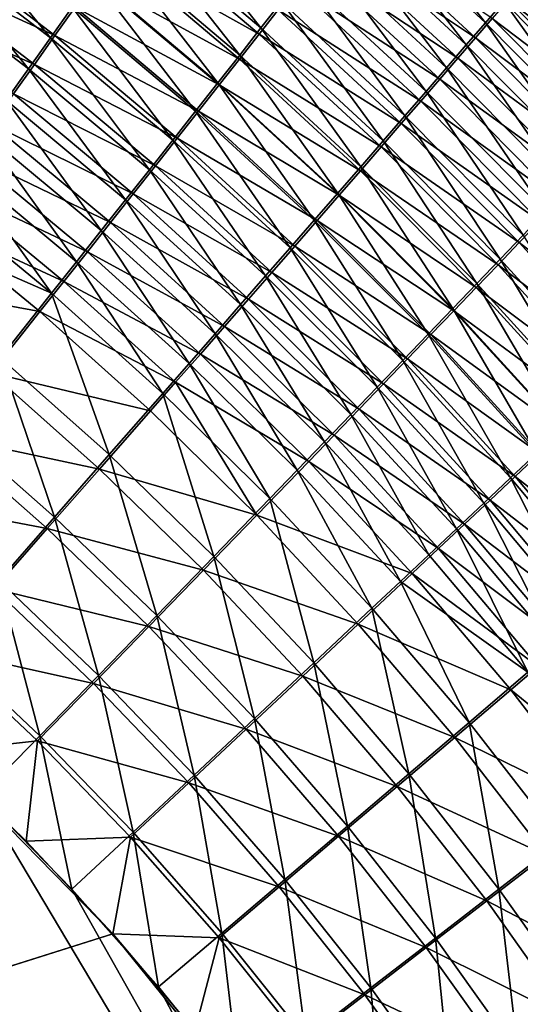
# Model space of a CAD drawing. Header units: metres. Extents: x -900 to 900, y -400 to 400.
# Tile 220 of 253: x 522 to 547, y 178 to 227. Entities that reach past the tile are written whole.
import ezdxf

# ---------------------------------------------------------------- set-up
doc = ezdxf.new("R2010")
doc.units = ezdxf.units.M

msp = doc.modelspace()

# ---------------------------------------------------------------- linework, layer by layer
at = {"layer": 'top'}
for points in [[(540.076355, 234.126633, -470.633209), (545.598999, 227.100433, -472.66748), (539.212585, 233.015793, -472.287781)], [(540.076355, 234.126633, -470.633209), (546.516418, 228.165909, -471.046448), (545.598999, 227.100433, -472.66748)], [(534.381653, 226.837006, -479.769165), (528.030579, 232.213257, -479.510223), (529.000183, 233.585358, -478.091736)], [(529.000183, 233.585358, -478.091736), (535.412109, 228.15094, -478.38382), (534.381653, 226.837006, -479.769165)], [(518.565369, 232.78009, -483.206818), (523.874023, 226.353302, -484.569489), (517.554382, 231.19519, -484.407532)], [(523.874023, 226.353302, -484.569489), (518.565369, 232.78009, -483.206818), (524.952515, 227.870697, -483.400146)], [(539.212585, 233.015793, -472.287781), (544.64502, 225.994431, -474.238678), (538.31311, 231.861298, -473.891815)], [(539.212585, 233.015793, -472.287781), (545.598999, 227.100433, -472.66748), (544.64502, 225.994431, -474.238678)], [(528.030579, 232.213257, -479.510223), (533.321472, 225.487076, -481.095917), (527.031982, 230.802353, -480.868896)], [(533.321472, 225.487076, -481.095917), (528.030579, 232.213257, -479.510223), (534.381653, 226.837006, -479.769165)], [(545.100403, 226.338959, -469.126648), (538.74054, 232.215439, -468.737671), (537.917053, 231.158585, -470.312378)], [(538.74054, 232.215439, -468.737671), (545.100403, 226.338959, -469.126648), (545.939026, 227.312851, -467.538544)], [(527.951233, 231.894501, -475.840302), (527.026794, 230.589142, -477.190216), (534.294128, 226.530396, -476.114136)], [(527.951233, 231.894501, -475.840302), (534.294128, 226.530396, -476.114136), (535.246948, 227.744644, -474.741364)], [(538.31311, 231.861298, -473.891815), (543.655701, 224.849289, -475.758331), (537.379028, 230.664627, -475.443542)], [(538.31311, 231.861298, -473.891815), (544.64502, 225.994431, -474.238678), (543.655701, 224.849289, -475.758331)], [(522.771423, 224.80394, -485.672852), (516.519897, 229.575806, -485.540649), (517.554382, 231.19519, -484.407532)], [(517.763916, 231.310303, -480.712189), (516.799927, 229.802521, -481.854828), (524.092346, 226.457962, -480.89212)], [(517.554382, 231.19519, -484.407532), (523.874023, 226.353302, -484.569489), (522.771423, 224.80394, -485.672852)], [(517.763916, 231.310303, -480.712189), (524.092346, 226.457962, -480.89212), (525.096252, 227.869308, -479.717712)], [(526.005554, 229.354279, -482.166077), (527.031982, 230.802353, -480.868896), (532.232788, 224.102661, -482.362427)], [(527.031982, 230.802353, -480.868896), (533.321472, 225.487076, -481.095917), (532.232788, 224.102661, -482.362427)], [(537.917053, 231.158585, -470.312378), (537.05957, 230.060196, -471.838989), (544.225952, 225.325333, -470.669495)], [(544.225952, 225.325333, -470.669495), (545.100403, 226.338959, -469.126648), (537.917053, 231.158585, -470.312378)], [(533.311829, 225.280457, -477.432587), (527.026794, 230.589142, -477.190216), (526.074768, 229.246902, -478.483215)], [(527.026794, 230.589142, -477.190216), (533.311829, 225.280457, -477.432587), (534.294128, 226.530396, -476.114136)], [(537.379028, 230.664627, -475.443542), (542.632263, 223.666428, -477.224976), (536.411621, 229.427322, -476.941406)], [(537.379028, 230.664627, -475.443542), (543.655701, 224.849289, -475.758331), (542.632263, 223.666428, -477.224976)], [(515.813599, 228.261948, -482.933075), (523.064209, 225.014481, -482.004913), (516.799927, 229.802521, -481.854828)], [(516.799927, 229.802521, -481.854828), (523.064209, 225.014481, -482.004913), (524.092346, 226.457962, -480.89212)], [(543.31665, 224.273163, -472.164917), (537.05957, 230.060196, -471.838989), (536.169128, 228.921738, -473.315826)], [(537.05957, 230.060196, -471.838989), (543.31665, 224.273163, -472.164917), (544.225952, 225.325333, -470.669495)], [(521.646057, 223.224533, -486.709045), (516.519897, 229.575806, -485.540649), (522.771423, 224.80394, -485.672852)], [(526.005554, 229.354279, -482.166077), (531.116821, 222.685333, -483.567139), (524.952515, 227.870697, -483.400146)], [(526.074768, 229.246902, -478.483215), (525.096252, 227.869308, -479.717712), (532.30127, 223.996277, -478.695251)], [(531.116821, 222.685333, -483.567139), (526.005554, 229.354279, -482.166077), (532.232788, 224.102661, -482.362427)], [(532.30127, 223.996277, -478.695251), (533.311829, 225.280457, -477.432587), (526.074768, 229.246902, -478.483215)], [(536.411621, 229.427322, -476.941406), (541.575928, 222.447311, -478.637054), (535.412109, 228.15094, -478.38382)], [(536.411621, 229.427322, -476.941406), (542.632263, 223.666428, -477.224976), (541.575928, 222.447311, -478.637054)], [(542.373657, 223.183777, -473.611298), (536.169128, 228.921738, -473.315826), (535.246948, 227.744644, -474.741364)], [(542.373657, 223.183777, -473.611298), (543.31665, 224.273163, -472.164917), (536.169128, 228.921738, -473.315826)], [(547.396179, 229.18959, -469.377899), (552.682678, 221.939178, -471.404419), (546.516418, 228.165909, -471.046448)], [(547.5047, 229.13681, -464.236115), (546.740784, 228.245865, -465.907562), (553.734009, 222.87709, -464.659576)], [(523.064209, 225.014481, -482.004913), (515.813599, 228.261948, -482.933075), (522.013123, 223.540604, -483.054932)], [(546.740784, 228.245865, -465.907562), (545.939026, 227.312851, -467.538544), (552.924194, 222.02301, -466.301697)], [(546.740784, 228.245865, -465.907562), (552.924194, 222.02301, -466.301697), (553.734009, 222.87709, -464.659576)], [(529.974792, 221.236649, -484.708557), (523.874023, 226.353302, -484.569489), (524.952515, 227.870697, -483.400146)], [(525.096252, 227.869308, -479.717712), (524.092346, 226.457962, -480.89212), (531.26355, 222.679321, -479.900604)], [(524.952515, 227.870697, -483.400146), (531.116821, 222.685333, -483.567139), (529.974792, 221.236649, -484.708557)], [(525.096252, 227.869308, -479.717712), (531.26355, 222.679321, -479.900604), (532.30127, 223.996277, -478.695251)], [(535.246948, 227.744644, -474.741364), (534.294128, 226.530396, -476.114136), (541.398193, 222.058548, -475.007202)], [(535.412109, 228.15094, -478.38382), (540.488037, 221.193344, -479.993103), (534.381653, 226.837006, -479.769165)], [(541.398193, 222.058548, -475.007202), (542.373657, 223.183777, -473.611298), (535.246948, 227.744644, -474.741364)], [(535.412109, 228.15094, -478.38382), (541.575928, 222.447311, -478.637054), (540.488037, 221.193344, -479.993103)], [(546.516418, 228.165909, -471.046448), (551.714539, 220.9216, -472.99588), (545.598999, 227.100433, -472.66748)], [(546.516418, 228.165909, -471.046448), (552.682678, 221.939178, -471.404419), (551.714539, 220.9216, -472.99588)], [(545.939026, 227.312851, -467.538544), (545.100403, 226.338959, -469.126648), (552.075806, 221.129883, -467.903656)], [(545.939026, 227.312851, -467.538544), (552.075806, 221.129883, -467.903656), (552.924194, 222.02301, -466.301697)], [(539.369812, 219.905991, -481.291565), (533.321472, 225.487076, -481.095917), (534.381653, 226.837006, -479.769165)], [(534.381653, 226.837006, -479.769165), (540.488037, 221.193344, -479.993103), (539.369812, 219.905991, -481.291565)], [(545.598999, 227.100433, -472.66748), (550.709045, 219.866409, -474.538147), (544.64502, 225.994431, -474.238678)], [(545.598999, 227.100433, -472.66748), (551.714539, 220.9216, -472.99588), (550.709045, 219.866409, -474.538147)], [(523.874023, 226.353302, -484.569489), (528.808105, 219.758362, -485.785461), (522.771423, 224.80394, -485.672852)], [(523.064209, 225.014481, -482.004913), (530.199829, 221.33107, -481.04715), (524.092346, 226.457962, -480.89212)], [(528.808105, 219.758362, -485.785461), (523.874023, 226.353302, -484.569489), (529.974792, 221.236649, -484.708557)], [(524.092346, 226.457962, -480.89212), (530.199829, 221.33107, -481.04715), (531.26355, 222.679321, -479.900604)], [(534.294128, 226.530396, -476.114136), (533.311829, 225.280457, -477.432587), (540.391418, 220.898834, -476.351196)], [(534.294128, 226.530396, -476.114136), (540.391418, 220.898834, -476.351196), (541.398193, 222.058548, -475.007202)], [(551.189697, 220.198761, -469.463165), (545.100403, 226.338959, -469.126648), (544.225952, 225.325333, -470.669495)], [(545.100403, 226.338959, -469.126648), (551.189697, 220.198761, -469.463165), (552.075806, 221.129883, -467.903656)], [(544.64502, 225.994431, -474.238678), (549.667542, 218.774902, -476.029633), (543.655701, 224.849289, -475.758331)], [(544.64502, 225.994431, -474.238678), (550.709045, 219.866409, -474.538147), (549.667542, 218.774902, -476.029633)], [(533.321472, 225.487076, -481.095917), (538.222412, 218.586655, -482.530945), (532.232788, 224.102661, -482.362427)], [(539.354553, 219.706009, -477.641815), (533.311829, 225.280457, -477.432587), (532.30127, 223.996277, -478.695251)], [(533.311829, 225.280457, -477.432587), (539.354553, 219.706009, -477.641815), (540.391418, 220.898834, -476.351196)], [(538.222412, 218.586655, -482.530945), (533.321472, 225.487076, -481.095917), (539.369812, 219.905991, -481.291565)], [(544.225952, 225.325333, -470.669495), (543.31665, 224.273163, -472.164917), (550.267029, 219.230759, -470.977997)], [(550.267029, 219.230759, -470.977997), (551.189697, 220.198761, -469.463165), (544.225952, 225.325333, -470.669495)], [(527.618103, 218.252213, -486.796753), (521.646057, 223.224533, -486.709045), (522.771423, 224.80394, -485.672852)], [(529.111267, 219.953018, -482.133423), (523.064209, 225.014481, -482.004913), (522.013123, 223.540604, -483.054932)], [(522.771423, 224.80394, -485.672852), (528.808105, 219.758362, -485.785461), (527.618103, 218.252213, -486.796753)], [(530.199829, 221.33107, -481.04715), (523.064209, 225.014481, -482.004913), (529.111267, 219.953018, -482.133423)], [(543.655701, 224.849289, -475.758331), (548.591187, 217.648407, -477.468811), (542.632263, 223.666428, -477.224976)], [(543.655701, 224.849289, -475.758331), (549.667542, 218.774902, -476.029633), (548.591187, 217.648407, -477.468811)], [(531.116821, 222.685333, -483.567139), (532.232788, 224.102661, -482.362427), (537.04718, 217.236801, -483.709747)], [(532.30127, 223.996277, -478.695251), (531.26355, 222.679321, -479.900604), (538.288757, 218.481415, -478.877625)], [(532.232788, 224.102661, -482.362427), (538.222412, 218.586655, -482.530945), (537.04718, 217.236801, -483.709747)], [(538.288757, 218.481415, -478.877625), (539.354553, 219.706009, -477.641815), (532.30127, 223.996277, -478.695251)], [(549.308777, 218.226974, -472.445984), (543.31665, 224.273163, -472.164917), (542.373657, 223.183777, -473.611298)], [(543.31665, 224.273163, -472.164917), (549.308777, 218.226974, -472.445984), (550.267029, 219.230759, -470.977997)], [(527.999268, 218.546814, -483.158325), (522.013123, 223.540604, -483.054932), (520.940369, 222.038162, -484.041016)], [(529.111267, 219.953018, -482.133423), (522.013123, 223.540604, -483.054932), (527.999268, 218.546814, -483.158325)], [(542.632263, 223.666428, -477.224976), (547.481323, 216.488251, -478.854279), (541.575928, 222.447311, -478.637054)], [(542.632263, 223.666428, -477.224976), (548.591187, 217.648407, -477.468811), (547.481323, 216.488251, -478.854279)], [(526.406311, 216.719971, -487.741302), (520.49939, 221.616989, -487.67688), (521.646057, 223.224533, -486.709045)], [(526.406311, 216.719971, -487.741302), (521.646057, 223.224533, -486.709045), (527.618103, 218.252213, -486.796753)], [(548.316162, 217.188675, -473.86557), (542.373657, 223.183777, -473.611298), (541.398193, 222.058548, -475.007202)], [(548.316162, 217.188675, -473.86557), (549.308777, 218.226974, -472.445984), (542.373657, 223.183777, -473.611298)], [(531.116821, 222.685333, -483.567139), (535.845337, 215.857864, -484.826477), (529.974792, 221.236649, -484.708557)], [(530.199829, 221.33107, -481.04715), (537.195251, 217.226425, -480.05722), (531.26355, 222.679321, -479.900604)], [(535.845337, 215.857864, -484.826477), (531.116821, 222.685333, -483.567139), (537.04718, 217.236801, -483.709747)], [(531.26355, 222.679321, -479.900604), (537.195251, 217.226425, -480.05722), (538.288757, 218.481415, -478.877625)], [(541.575928, 222.447311, -478.637054), (546.339233, 215.295792, -480.184601), (540.488037, 221.193344, -479.993103)], [(541.575928, 222.447311, -478.637054), (547.481323, 216.488251, -478.854279), (546.339233, 215.295792, -480.184601)], [(526.865051, 217.11412, -484.120789), (520.940369, 222.038162, -484.041016), (519.84729, 220.508972, -484.962097)], [(526.865051, 217.11412, -484.120789), (527.999268, 218.546814, -483.158325), (520.940369, 222.038162, -484.041016)], [(541.398193, 222.058548, -475.007202), (540.391418, 220.898834, -476.351196), (547.290405, 216.117111, -475.235443)], [(547.290405, 216.117111, -475.235443), (548.316162, 217.188675, -473.86557), (541.398193, 222.058548, -475.007202)], [(525.174011, 215.163422, -488.617981), (519.332642, 219.9832, -488.575195), (520.49939, 221.616989, -487.67688)], [(525.174011, 215.163422, -488.617981), (520.49939, 221.616989, -487.67688), (526.406311, 216.719971, -487.741302)], [(536.075134, 215.942413, -481.179138), (530.199829, 221.33107, -481.04715), (529.111267, 219.953018, -482.133423)], [(536.075134, 215.942413, -481.179138), (537.195251, 217.226425, -480.05722), (530.199829, 221.33107, -481.04715)], [(534.618286, 214.451477, -485.880035), (528.808105, 219.758362, -485.785461), (529.974792, 221.236649, -484.708557)], [(529.974792, 221.236649, -484.708557), (535.845337, 215.857864, -484.826477), (534.618286, 214.451477, -485.880035)], [(540.391418, 220.898834, -476.351196), (539.354553, 219.706009, -477.641815), (546.232788, 215.01355, -476.554169)], [(540.488037, 221.193344, -479.993103), (545.166199, 214.072357, -481.458252), (539.369812, 219.905991, -481.291565)], [(540.391418, 220.898834, -476.351196), (546.232788, 215.01355, -476.554169), (547.290405, 216.117111, -475.235443)], [(540.488037, 221.193344, -479.993103), (546.339233, 215.295792, -480.184601), (545.166199, 214.072357, -481.458252)], [(525.710022, 215.656631, -485.019714), (519.84729, 220.508972, -484.962097), (518.735107, 218.954834, -485.816986)], [(525.710022, 215.656631, -485.019714), (526.865051, 217.11412, -484.120789), (519.84729, 220.508972, -484.962097)], [(519.332642, 219.9832, -488.575195), (523.922668, 213.584335, -489.425659), (518.147278, 218.325073, -489.402832)], [(523.922668, 213.584335, -489.425659), (519.332642, 219.9832, -488.575195), (525.174011, 215.163422, -488.617981)], [(534.929749, 214.630768, -482.242035), (529.111267, 219.953018, -482.133423), (527.999268, 218.546814, -483.158325)], [(536.075134, 215.942413, -481.179138), (529.111267, 219.953018, -482.133423), (534.929749, 214.630768, -482.242035)], [(543.963501, 212.819275, -482.673859), (538.222412, 218.586655, -482.530945), (539.369812, 219.905991, -481.291565)], [(539.369812, 219.905991, -481.291565), (545.166199, 214.072357, -481.458252), (543.963501, 212.819275, -482.673859)], [(528.808105, 219.758362, -485.785461), (533.367554, 213.019272, -486.869354), (527.618103, 218.252213, -486.796753)], [(533.367554, 213.019272, -486.869354), (528.808105, 219.758362, -485.785461), (534.618286, 214.451477, -485.880035)], [(539.354553, 219.706009, -477.641815), (538.288757, 218.481415, -478.877625), (545.144409, 213.879272, -477.820343)], [(539.354553, 219.706009, -477.641815), (545.144409, 213.879272, -477.820343), (546.232788, 215.01355, -476.554169)], [(524.535461, 214.176041, -485.854034), (518.735107, 218.954834, -485.816986), (517.605164, 217.377563, -486.604584)], [(524.535461, 214.176041, -485.854034), (525.710022, 215.656631, -485.019714), (518.735107, 218.954834, -485.816986)], [(533.760376, 213.293015, -483.244751), (527.999268, 218.546814, -483.158325), (526.865051, 217.11412, -484.120789)], [(534.929749, 214.630768, -482.242035), (527.999268, 218.546814, -483.158325), (533.760376, 213.293015, -483.244751)], [(538.222412, 218.586655, -482.530945), (542.732422, 211.537888, -483.829895), (537.04718, 217.236801, -483.709747)], [(537.195251, 217.226425, -480.05722), (544.02655, 212.71553, -479.032654), (538.288757, 218.481415, -478.877625)], [(542.732422, 211.537888, -483.829895), (538.222412, 218.586655, -482.530945), (543.963501, 212.819275, -482.673859)], [(538.288757, 218.481415, -478.877625), (544.02655, 212.71553, -479.032654), (545.144409, 213.879272, -477.820343)], [(518.147278, 218.325073, -489.402832), (523.922668, 213.584335, -489.425659), (516.944641, 216.644531, -490.158569)], [(532.094482, 211.562897, -487.793365), (526.406311, 216.719971, -487.741302), (527.618103, 218.252213, -486.796753)], [(527.618103, 218.252213, -486.796753), (533.367554, 213.019272, -486.869354), (532.094482, 211.562897, -487.793365)], [(523.342773, 212.673996, -486.622711), (517.605164, 217.377563, -486.604584), (515.29718, 214.160858, -487.97345)], [(523.342773, 212.673996, -486.622711), (524.535461, 214.176041, -485.854034), (517.605164, 217.377563, -486.604584)], [(532.568359, 211.93071, -484.18634), (526.865051, 217.11412, -484.120789), (525.710022, 215.656631, -485.019714)], [(532.568359, 211.93071, -484.18634), (533.760376, 213.293015, -483.244751), (526.865051, 217.11412, -484.120789)], [(535.845337, 215.857864, -484.826477), (537.04718, 217.236801, -483.709747), (541.474243, 210.229538, -484.925049)], [(542.880432, 211.523605, -480.189667), (537.195251, 217.226425, -480.05722), (536.075134, 215.942413, -481.179138)], [(537.04718, 217.236801, -483.709747), (542.732422, 211.537888, -483.829895), (541.474243, 210.229538, -484.925049)], [(537.195251, 217.226425, -480.05722), (542.880432, 211.523605, -480.189667), (544.02655, 212.71553, -479.032654)], [(553.98645, 210.950775, -474.081818), (548.316162, 217.188675, -473.86557), (547.290405, 216.117111, -475.235443)], [(516.944641, 216.644531, -490.158569), (523.922668, 213.584335, -489.425659), (521.368347, 210.36557, -490.82962)], [(530.800537, 210.083969, -488.65094), (525.174011, 215.163422, -488.617981), (526.406311, 216.719971, -487.741302)], [(530.800537, 210.083969, -488.65094), (526.406311, 216.719971, -487.741302), (532.094482, 211.562897, -487.793365)], [(547.481323, 216.488251, -478.854279), (551.924622, 209.157867, -480.346222), (546.339233, 215.295792, -480.184601)], [(541.707275, 210.304764, -481.290009), (536.075134, 215.942413, -481.179138), (534.929749, 214.630768, -482.242035)], [(541.707275, 210.304764, -481.290009), (542.880432, 211.523605, -480.189667), (536.075134, 215.942413, -481.179138)], [(547.290405, 216.117111, -475.235443), (546.232788, 215.01355, -476.554169), (552.913269, 209.934357, -475.429016)], [(552.913269, 209.934357, -475.429016), (553.98645, 210.950775, -474.081818), (547.290405, 216.117111, -475.235443)], [(531.355164, 210.545425, -485.065765), (525.710022, 215.656631, -485.019714), (524.535461, 214.176041, -485.854034)], [(531.355164, 210.545425, -485.065765), (532.568359, 211.93071, -484.18634), (525.710022, 215.656631, -485.019714)], [(535.845337, 215.857864, -484.826477), (540.19043, 208.895752, -485.95816), (534.618286, 214.451477, -485.880035)], [(540.19043, 208.895752, -485.95816), (535.845337, 215.857864, -484.826477), (541.474243, 210.229538, -484.925049)], [(529.487183, 208.584152, -489.441071), (523.922668, 213.584335, -489.425659), (525.174011, 215.163422, -488.617981)], [(529.487183, 208.584152, -489.441071), (525.174011, 215.163422, -488.617981), (530.800537, 210.083969, -488.65094)], [(546.232788, 215.01355, -476.554169), (545.144409, 213.879272, -477.820343), (551.807678, 208.88829, -476.725769)], [(546.339233, 215.295792, -480.184601), (550.700012, 207.999435, -481.598358), (545.166199, 214.072357, -481.458252)], [(546.232788, 215.01355, -476.554169), (551.807678, 208.88829, -476.725769), (552.913269, 209.934357, -475.429016)], [(546.339233, 215.295792, -480.184601), (551.924622, 209.157867, -480.346222), (550.700012, 207.999435, -481.598358)], [(538.882385, 207.538025, -486.928223), (533.367554, 213.019272, -486.869354), (534.618286, 214.451477, -485.880035)], [(540.508301, 209.060303, -482.332367), (534.929749, 214.630768, -482.242035), (533.760376, 213.293015, -483.244751)], [(534.618286, 214.451477, -485.880035), (540.19043, 208.895752, -485.95816), (538.882385, 207.538025, -486.928223)], [(541.707275, 210.304764, -481.290009), (534.929749, 214.630768, -482.242035), (540.508301, 209.060303, -482.332367)], [(520.908264, 209.61235, -487.958862), (523.342773, 212.673996, -486.622711), (515.29718, 214.160858, -487.97345)], [(530.122009, 209.138718, -485.881958), (524.535461, 214.176041, -485.854034), (523.342773, 212.673996, -486.622711)], [(530.122009, 209.138718, -485.881958), (531.355164, 210.545425, -485.065765), (524.535461, 214.176041, -485.854034)], [(545.166199, 214.072357, -481.458252), (549.445129, 206.813522, -482.793274), (543.963501, 212.819275, -482.673859)], [(545.166199, 214.072357, -481.458252), (550.700012, 207.999435, -481.598358), (549.445129, 206.813522, -482.793274)], [(521.368347, 210.36557, -490.82962), (523.922668, 213.584335, -489.425659), (526.807922, 205.528397, -490.814636)], [(526.807922, 205.528397, -490.814636), (523.922668, 213.584335, -489.425659), (529.487183, 208.584152, -489.441071)], [(544.02655, 212.71553, -479.032654), (550.670776, 207.813721, -477.970734), (545.144409, 213.879272, -477.820343)], [(545.144409, 213.879272, -477.820343), (550.670776, 207.813721, -477.970734), (551.807678, 208.88829, -476.725769)], [(533.367554, 213.019272, -486.869354), (537.551697, 206.157883, -487.834229), (532.094482, 211.562897, -487.793365)], [(539.284912, 207.791641, -483.315704), (533.760376, 213.293015, -483.244751), (532.568359, 211.93071, -484.18634)], [(537.551697, 206.157883, -487.834229), (533.367554, 213.019272, -486.869354), (538.882385, 207.538025, -486.928223)], [(533.760376, 213.293015, -483.244751), (539.284912, 207.791641, -483.315704), (540.508301, 209.060303, -482.332367)], [(528.870361, 207.712143, -486.633972), (523.342773, 212.673996, -486.622711), (520.908264, 209.61235, -487.958862)], [(528.870361, 207.712143, -486.633972), (530.122009, 209.138718, -485.881958), (523.342773, 212.673996, -486.622711)], [(548.161377, 205.601379, -483.929596), (542.732422, 211.537888, -483.829895), (543.963501, 212.819275, -482.673859)], [(544.02655, 212.71553, -479.032654), (542.880432, 211.523605, -480.189667), (549.503845, 206.711868, -479.162598)], [(543.963501, 212.819275, -482.673859), (549.445129, 206.813522, -482.793274), (548.161377, 205.601379, -483.929596)], [(550.670776, 207.813721, -477.970734), (544.02655, 212.71553, -479.032654), (549.503845, 206.711868, -479.162598)], [(536.199768, 204.756851, -488.67514), (530.800537, 210.083969, -488.65094), (532.094482, 211.562897, -487.793365)], [(538.038513, 206.500229, -484.239044), (532.568359, 211.93071, -484.18634), (531.355164, 210.545425, -485.065765)], [(532.094482, 211.562897, -487.793365), (537.551697, 206.157883, -487.834229), (536.199768, 204.756851, -488.67514)], [(538.038513, 206.500229, -484.239044), (539.284912, 207.791641, -483.315704), (532.568359, 211.93071, -484.18634)], [(542.732422, 211.537888, -483.829895), (546.850098, 204.364273, -485.005951), (541.474243, 210.229538, -484.925049)], [(542.880432, 211.523605, -480.189667), (541.707275, 210.304764, -481.290009), (548.308167, 205.583878, -480.300018)], [(546.850098, 204.364273, -485.005951), (542.732422, 211.537888, -483.829895), (548.161377, 205.601379, -483.929596)], [(549.503845, 206.711868, -479.162598), (542.880432, 211.523605, -480.189667), (548.308167, 205.583878, -480.300018)], [(536.770508, 205.187515, -485.101379), (531.355164, 210.545425, -485.065765), (530.122009, 209.138718, -485.881958)], [(536.770508, 205.187515, -485.101379), (538.038513, 206.500229, -484.239044), (531.355164, 210.545425, -485.065765)], [(524.068848, 202.40947, -491.906433), (518.75531, 207.078659, -491.945099), (521.368347, 210.36557, -490.82962)], [(526.807922, 205.528397, -490.814636), (524.068848, 202.40947, -491.906433), (521.368347, 210.36557, -490.82962)], [(534.828064, 203.336456, -489.449921), (529.487183, 208.584152, -489.441071), (530.800537, 210.083969, -488.65094)], [(534.828064, 203.336456, -489.449921), (530.800537, 210.083969, -488.65094), (536.199768, 204.756851, -488.67514)], [(541.474243, 210.229538, -484.925049), (545.512756, 203.103577, -486.021332), (540.19043, 208.895752, -485.95816)], [(547.085022, 204.430939, -481.381622), (541.707275, 210.304764, -481.290009), (540.508301, 209.060303, -482.332367)], [(541.474243, 210.229538, -484.925049), (546.850098, 204.364273, -485.005951), (545.512756, 203.103577, -486.021332)], [(548.308167, 205.583878, -480.300018), (541.707275, 210.304764, -481.290009), (547.085022, 204.430939, -481.381622)], [(526.317078, 204.805618, -487.941284), (520.908264, 209.61235, -487.958862), (518.417847, 206.485901, -489.020477)], [(526.317078, 204.805618, -487.941284), (528.870361, 207.712143, -486.633972), (520.908264, 209.61235, -487.958862)], [(528.870361, 207.712143, -486.633972), (534.175171, 202.503922, -486.639191), (530.122009, 209.138718, -485.881958)], [(534.175171, 202.503922, -486.639191), (536.770508, 205.187515, -485.101379), (530.122009, 209.138718, -485.881958)], [(539.284912, 207.791641, -483.315704), (545.835571, 203.254257, -482.406189), (540.508301, 209.060303, -482.332367)], [(540.508301, 209.060303, -482.332367), (545.835571, 203.254257, -482.406189), (547.085022, 204.430939, -481.381622)], [(532.03125, 200.443665, -490.796936), (526.807922, 205.528397, -490.814636), (529.487183, 208.584152, -489.441071)], [(532.03125, 200.443665, -490.796936), (529.487183, 208.584152, -489.441071), (534.828064, 203.336456, -489.449921)], [(540.19043, 208.895752, -485.95816), (544.150818, 201.820709, -486.974731), (538.882385, 207.538025, -486.928223)], [(545.512756, 203.103577, -486.021332), (544.150818, 201.820709, -486.974731), (540.19043, 208.895752, -485.95816)], [(534.175171, 202.503922, -486.639191), (528.870361, 207.712143, -486.633972), (526.317078, 204.805618, -487.941284)], [(544.56134, 202.055161, -483.372711), (539.284912, 207.791641, -483.315704), (538.038513, 206.500229, -484.239044)], [(539.284912, 207.791641, -483.315704), (544.56134, 202.055161, -483.372711), (545.835571, 203.254257, -482.406189)], [(518.75531, 207.078659, -491.945099), (524.068848, 202.40947, -491.906433), (521.284912, 199.244263, -492.712402)], [(542.765747, 200.517075, -487.865143), (537.551697, 206.157883, -487.834229), (538.882385, 207.538025, -486.928223)], [(538.882385, 207.538025, -486.928223), (544.150818, 201.820709, -486.974731), (542.765747, 200.517075, -487.865143)], [(523.706848, 201.839066, -488.980408), (518.417847, 206.485901, -489.020477), (515.885315, 203.311935, -489.80365)], [(523.706848, 201.839066, -488.980408), (526.317078, 204.805618, -487.941284), (518.417847, 206.485901, -489.020477)], [(537.551697, 206.157883, -487.834229), (541.359131, 199.194077, -488.691559), (536.199768, 204.756851, -488.67514)], [(543.263672, 200.834961, -484.280182), (538.038513, 206.500229, -484.239044), (536.770508, 205.187515, -485.101379)], [(541.359131, 199.194077, -488.691559), (537.551697, 206.157883, -487.834229), (542.765747, 200.517075, -487.865143)], [(543.263672, 200.834961, -484.280182), (544.56134, 202.055161, -483.372711), (538.038513, 206.500229, -484.239044)], [(551.961731, 198.274628, -485.070984), (546.850098, 204.364273, -485.005951), (548.161377, 205.601379, -483.929596)], [(529.173706, 197.49234, -491.867981), (524.068848, 202.40947, -491.906433), (526.807922, 205.528397, -490.814636)], [(532.03125, 200.443665, -490.796936), (529.173706, 197.49234, -491.867981), (526.807922, 205.528397, -490.814636)], [(541.94397, 199.595032, -485.127747), (536.770508, 205.187515, -485.101379), (534.175171, 202.503922, -486.639191)], [(541.94397, 199.595032, -485.127747), (543.263672, 200.834961, -484.280182), (536.770508, 205.187515, -485.101379)], [(553.467712, 199.420151, -480.390289), (548.308167, 205.583878, -480.300018), (547.085022, 204.430939, -481.381622)], [(531.510193, 199.752487, -487.921326), (526.317078, 204.805618, -487.941284), (523.706848, 201.839066, -488.980408)], [(531.510193, 199.752487, -487.921326), (534.175171, 202.503922, -486.639191), (526.317078, 204.805618, -487.941284)], [(539.932495, 197.853149, -489.453033), (534.828064, 203.336456, -489.449921), (536.199768, 204.756851, -488.67514)], [(536.199768, 204.756851, -488.67514), (541.359131, 199.194077, -488.691559), (539.932495, 197.853149, -489.453033)], [(546.850098, 204.364273, -485.005951), (550.573853, 197.087372, -486.071136), (545.512756, 203.103577, -486.021332)], [(545.835571, 203.254257, -482.406189), (552.197388, 198.333649, -481.455811), (547.085022, 204.430939, -481.381622)], [(550.573853, 197.087372, -486.071136), (546.850098, 204.364273, -485.005951), (551.961731, 198.274628, -485.070984)], [(547.085022, 204.430939, -481.381622), (552.197388, 198.333649, -481.455811), (553.467712, 199.420151, -480.390289)], [(521.053833, 198.828476, -489.747498), (523.706848, 201.839066, -488.980408), (515.885315, 203.311935, -489.80365)], [(537.024841, 195.123108, -490.777069), (532.03125, 200.443665, -490.796936), (534.828064, 203.336456, -489.449921)], [(537.024841, 195.123108, -490.777069), (534.828064, 203.336456, -489.449921), (539.932495, 197.853149, -489.453033)], [(544.56134, 202.055161, -483.372711), (550.90033, 197.225174, -482.465118), (545.835571, 203.254257, -482.406189)], [(545.835571, 203.254257, -482.406189), (550.90033, 197.225174, -482.465118), (552.197388, 198.333649, -481.455811)], [(544.150818, 201.820709, -486.974731), (545.512756, 203.103577, -486.021332), (549.16095, 195.879593, -487.010193)], [(545.512756, 203.103577, -486.021332), (550.573853, 197.087372, -486.071136), (549.16095, 195.879593, -487.010193)], [(521.284912, 199.244263, -492.712402), (524.068848, 202.40947, -491.906433), (526.270569, 194.498108, -492.65921)], [(524.068848, 202.40947, -491.906433), (529.173706, 197.49234, -491.867981), (526.270569, 194.498108, -492.65921)], [(539.244446, 197.061325, -486.639191), (534.175171, 202.503922, -486.639191), (531.510193, 199.752487, -487.921326)], [(539.244446, 197.061325, -486.639191), (541.94397, 199.595032, -485.127747), (534.175171, 202.503922, -486.639191)], [(528.787292, 196.945404, -488.940765), (523.706848, 201.839066, -488.980408), (521.053833, 198.828476, -489.747498)], [(528.787292, 196.945404, -488.940765), (531.510193, 199.752487, -487.921326), (523.706848, 201.839066, -488.980408)], [(544.150818, 201.820709, -486.974731), (547.724609, 194.652588, -487.887207), (542.765747, 200.517075, -487.865143)], [(549.578064, 196.095947, -483.417175), (544.56134, 202.055161, -483.372711), (543.263672, 200.834961, -484.280182)], [(547.724609, 194.652588, -487.887207), (544.150818, 201.820709, -486.974731), (549.16095, 195.879593, -487.010193)], [(550.90033, 197.225174, -482.465118), (544.56134, 202.055161, -483.372711), (549.578064, 196.095947, -483.417175)], [(548.231995, 194.947205, -484.311096), (543.263672, 200.834961, -484.280182), (541.94397, 199.595032, -485.127747)], [(548.231995, 194.947205, -484.311096), (549.578064, 196.095947, -483.417175), (543.263672, 200.834961, -484.280182)], [(534.055603, 192.338882, -491.8302), (529.173706, 197.49234, -491.867981), (532.03125, 200.443665, -490.796936)], [(537.024841, 195.123108, -490.777069), (534.055603, 192.338882, -491.8302), (532.03125, 200.443665, -490.796936)], [(547.724609, 194.652588, -487.887207), (541.359131, 199.194077, -488.691559), (542.765747, 200.517075, -487.865143)], [(536.474121, 194.464737, -487.899506), (531.510193, 199.752487, -487.921326), (528.787292, 196.945404, -488.940765)], [(536.474121, 194.464737, -487.899506), (539.244446, 197.061325, -486.639191), (531.510193, 199.752487, -487.921326)], [(523.337769, 191.477264, -493.167603), (518.471558, 196.050323, -493.229462), (521.284912, 199.244263, -492.712402)], [(526.270569, 194.498108, -492.65921), (523.337769, 191.477264, -493.167603), (521.284912, 199.244263, -492.712402)], [(546.863586, 193.780182, -485.145935), (541.94397, 199.595032, -485.127747), (539.244446, 197.061325, -486.639191)], [(541.359131, 199.194077, -488.691559), (544.78772, 192.146164, -489.451294), (539.932495, 197.853149, -489.453033)], [(544.78772, 192.146164, -489.451294), (541.359131, 199.194077, -488.691559), (547.724609, 194.652588, -487.887207)], [(546.863586, 193.780182, -485.145935), (548.231995, 194.947205, -484.311096), (541.94397, 199.595032, -485.127747)], [(526.021057, 194.097519, -489.693878), (521.053833, 198.828476, -489.747498), (518.372864, 195.790604, -490.239655)], [(526.021057, 194.097519, -489.693878), (528.787292, 196.945404, -488.940765), (521.053833, 198.828476, -489.747498)], [(541.775391, 189.578537, -490.755646), (537.024841, 195.123108, -490.777069), (539.932495, 197.853149, -489.453033)], [(539.932495, 197.853149, -489.453033), (544.78772, 192.146164, -489.451294), (541.775391, 189.578537, -490.755646)], [(526.270569, 194.498108, -492.65921), (529.173706, 197.49234, -491.867981), (531.040161, 189.514893, -492.608643)], [(529.173706, 197.49234, -491.867981), (534.055603, 192.338882, -491.8302), (531.040161, 189.514893, -492.608643)], [(533.645081, 191.816605, -488.901947), (528.787292, 196.945404, -488.940765), (526.021057, 194.097519, -489.693878)], [(533.645081, 191.816605, -488.901947), (536.474121, 194.464737, -487.899506), (528.787292, 196.945404, -488.940765)], [(544.065613, 191.396286, -486.634796), (539.244446, 197.061325, -486.639191), (536.474121, 194.464737, -487.899506)], [(544.065613, 191.396286, -486.634796), (546.863586, 193.780182, -485.145935), (539.244446, 197.061325, -486.639191)], [(518.372864, 195.790604, -490.239655), (518.09021, 190.658234, -490.42038), (523.226501, 191.224335, -490.177795)], [(523.226501, 191.224335, -490.177795), (526.021057, 194.097519, -489.693878), (518.372864, 195.790604, -490.239655)], [(523.337769, 191.477264, -493.167603), (520.393921, 188.45813, -493.390167), (518.471558, 196.050323, -493.229462)], [(538.7005, 186.960754, -491.793396), (534.055603, 192.338882, -491.8302), (537.024841, 195.123108, -490.777069)], [(541.775391, 189.578537, -490.755646), (538.7005, 186.960754, -491.793396), (537.024841, 195.123108, -490.777069)], [(552.934692, 188.848984, -484.332489), (548.231995, 194.947205, -484.311096), (546.863586, 193.780182, -485.145935)], [(527.994629, 186.666229, -493.109589), (523.337769, 191.477264, -493.167603), (526.270569, 194.498108, -492.65921)], [(531.040161, 189.514893, -492.608643), (527.994629, 186.666229, -493.109589), (526.270569, 194.498108, -492.65921)], [(541.19574, 188.954193, -487.876434), (536.474121, 194.464737, -487.899506), (533.645081, 191.816605, -488.901947)], [(541.19574, 188.954193, -487.876434), (544.065613, 191.396286, -486.634796), (536.474121, 194.464737, -487.899506)], [(549.384216, 186.227661, -489.44519), (544.78772, 192.146164, -489.451294), (547.724609, 194.652588, -487.887207)], [(530.772095, 189.130692, -489.642944), (526.021057, 194.097519, -489.693878), (523.226501, 191.224335, -490.177795)], [(530.772095, 189.130692, -489.642944), (533.645081, 191.816605, -488.901947), (526.021057, 194.097519, -489.693878)], [(551.520264, 187.755005, -485.156647), (546.863586, 193.780182, -485.145935), (544.065613, 191.396286, -486.634796)], [(551.520264, 187.755005, -485.156647), (552.934692, 188.848984, -484.332489), (546.863586, 193.780182, -485.145935)], [(531.040161, 189.514893, -492.608643), (534.055603, 192.338882, -491.8302), (535.578796, 184.306183, -492.560974)], [(534.055603, 192.338882, -491.8302), (538.7005, 186.960754, -491.793396), (535.578796, 184.306183, -492.560974)], [(538.266357, 186.464417, -488.864288), (533.645081, 191.816605, -488.901947), (530.772095, 189.130692, -489.642944)], [(538.266357, 186.464417, -488.864288), (541.19574, 188.954193, -487.876434), (533.645081, 191.816605, -488.901947)], [(544.78772, 192.146164, -489.451294), (546.272827, 183.82225, -490.733002), (541.775391, 189.578537, -490.755646)], [(546.272827, 183.82225, -490.733002), (544.78772, 192.146164, -489.451294), (549.384216, 186.227661, -489.44519)], [(524.934204, 183.812775, -493.330139), (520.393921, 188.45813, -493.390167), (523.337769, 191.477264, -493.167603)], [(527.994629, 186.666229, -493.109589), (524.934204, 183.812775, -493.330139), (523.337769, 191.477264, -493.167603)], [(548.629211, 185.520981, -486.626495), (544.065613, 191.396286, -486.634796), (541.19574, 188.954193, -487.876434)], [(548.629211, 185.520981, -486.626495), (551.520264, 187.755005, -485.156647), (544.065613, 191.396286, -486.634796)], [(518.09021, 190.658234, -490.42038), (522.644226, 186.225739, -490.359344), (523.226501, 191.224335, -490.177795)], [(523.226501, 191.224335, -490.177795), (522.644226, 186.225739, -490.359344), (527.870422, 186.42131, -490.119781)], [(527.870422, 186.42131, -490.119781), (530.772095, 189.130692, -489.642944), (523.226501, 191.224335, -490.177795)], [(518.09021, 190.658234, -490.42038), (62.92001, 35.135952, -500.496002), (526.977783, 181.583008, -490.302704)], [(526.977783, 181.583008, -490.302704), (522.644226, 186.225739, -490.359344), (518.09021, 190.658234, -490.42038)], [(532.426697, 181.628784, -493.055542), (527.994629, 186.666229, -493.109589), (531.040161, 189.514893, -492.608643)], [(535.578796, 184.306183, -492.560974), (532.426697, 181.628784, -493.055542), (531.040161, 189.514893, -492.608643)], [(543.0979, 181.370483, -491.757843), (538.7005, 186.960754, -491.793396), (541.775391, 189.578537, -490.755646)], [(541.775391, 189.578537, -490.755646), (546.272827, 183.82225, -490.733002), (543.0979, 181.370483, -491.757843)], [(535.292358, 183.939667, -489.594971), (530.772095, 189.130692, -489.642944), (527.870422, 186.42131, -490.119781)], [(535.292358, 183.939667, -489.594971), (538.266357, 186.464417, -488.864288), (530.772095, 189.130692, -489.642944)], [(545.665222, 183.233185, -487.852417), (541.19574, 188.954193, -487.876434), (538.266357, 186.464417, -488.864288)], [(545.665222, 183.233185, -487.852417), (548.629211, 185.520981, -486.626495), (541.19574, 188.954193, -487.876434)], [(520.393921, 188.45813, -493.390167), (556.825012, 127.259506, -492.974121), (63.320282, 33.791721, -503.495331)], [(520.393921, 188.45813, -493.390167), (524.934204, 183.812775, -493.330139), (556.825012, 127.259506, -492.974121)], [(535.578796, 184.306183, -492.560974), (538.7005, 186.960754, -491.793396), (539.875549, 178.884705, -492.516296)], [(538.7005, 186.960754, -491.793396), (543.0979, 181.370483, -491.757843), (539.875549, 178.884705, -492.516296)], [(522.644226, 186.225739, -490.359344), (526.977783, 181.583008, -490.302704), (527.870422, 186.42131, -490.119781)], [(529.259338, 178.941071, -493.274384), (524.934204, 183.812775, -493.330139), (527.994629, 186.666229, -493.109589)], [(527.870422, 186.42131, -490.119781), (526.977783, 181.583008, -490.302704), (532.289368, 181.393188, -490.065796)], [(532.289368, 181.393188, -490.065796), (535.292358, 183.939667, -489.594971), (527.870422, 186.42131, -490.119781)], [(532.426697, 181.628784, -493.055542), (529.259338, 178.941071, -493.274384), (527.994629, 186.666229, -493.109589)], [(542.640747, 180.901321, -488.828064), (538.266357, 186.464417, -488.864288), (535.292358, 183.939667, -489.594971)], [(542.640747, 180.901321, -488.828064), (545.665222, 183.233185, -487.852417), (538.266357, 186.464417, -488.864288)], [(550.509766, 177.867004, -490.70929), (546.272827, 183.82225, -490.733002), (549.384216, 186.227661, -489.44519)], [(552.928223, 179.447769, -486.614502), (548.629211, 185.520981, -486.626495), (545.665222, 183.233185, -487.852417)], [(536.622437, 176.377823, -493.005585), (532.426697, 181.628784, -493.055542), (535.578796, 184.306183, -492.560974)], [(539.875549, 178.884705, -492.516296), (536.622437, 176.377823, -493.005585), (535.578796, 184.306183, -492.560974)], [(524.934204, 183.812775, -493.330139), (529.259338, 178.941071, -493.274384), (556.825012, 127.259506, -492.974121)], [(539.571106, 178.537125, -489.550049), (535.292358, 183.939667, -489.594971), (532.289368, 181.393188, -490.065796)], [(539.571106, 178.537125, -489.550049), (542.640747, 180.901321, -488.828064), (535.292358, 183.939667, -489.594971)], [(546.272827, 183.82225, -490.733002), (547.240295, 175.581207, -491.723663), (543.0979, 181.370483, -491.757843)], [(547.240295, 175.581207, -491.723663), (546.272827, 183.82225, -490.733002), (550.509766, 177.867004, -490.70929)], [(549.875183, 177.314392, -487.827606), (545.665222, 183.233185, -487.852417), (542.640747, 180.901321, -488.828064)], [(549.875183, 177.314392, -487.827606), (552.928223, 179.447769, -486.614502), (545.665222, 183.233185, -487.852417)], [(62.92001, 35.135952, -500.496002), (63.002346, 34.863441, -500.496002), (526.977783, 181.583008, -490.302704)], [(526.977783, 181.583008, -490.302704), (63.002346, 34.863441, -500.496002), (534.963257, 171.708542, -490.202545)], [(526.977783, 181.583008, -490.302704), (531.085754, 176.740479, -490.250458), (532.289368, 181.393188, -490.065796)], [(534.963257, 171.708542, -490.202545), (531.085754, 176.740479, -490.250458), (526.977783, 181.583008, -490.302704)], [(533.353516, 173.861588, -493.223022), (529.259338, 178.941071, -493.274384), (532.426697, 181.628784, -493.055542)], [(536.622437, 176.377823, -493.005585), (533.353516, 173.861588, -493.223022), (532.426697, 181.628784, -493.055542)], [(532.289368, 181.393188, -490.065796), (531.085754, 176.740479, -490.250458), (536.472107, 176.152863, -490.015869)], [(536.472107, 176.152863, -490.015869), (539.571106, 178.537125, -489.550049), (532.289368, 181.393188, -490.065796)], [(539.875549, 178.884705, -492.516296), (543.0979, 181.370483, -491.757843), (543.922607, 173.264053, -492.47467)], [(543.0979, 181.370483, -491.757843), (547.240295, 175.581207, -491.723663), (543.922607, 173.264053, -492.47467)], [(546.760803, 175.140396, -488.793304), (542.640747, 180.901321, -488.828064), (539.571106, 178.537125, -489.550049)], [(546.760803, 175.140396, -488.793304), (549.875183, 177.314392, -487.827606), (542.640747, 180.901321, -488.828064)], [(556.825012, 127.259506, -492.974121), (529.259338, 178.941071, -493.274384), (533.353516, 173.861588, -493.223022)], [(543.600586, 172.936569, -489.50827), (539.571106, 178.537125, -489.550049), (536.472107, 176.152863, -490.015869)], [(540.573792, 170.927414, -492.959686), (536.622437, 176.377823, -493.005585), (539.875549, 178.884705, -492.516296)], [(543.600586, 172.936569, -489.50827), (546.760803, 175.140396, -488.793304), (539.571106, 178.537125, -489.550049)], [(543.922607, 173.264053, -492.47467), (540.573792, 170.927414, -492.959686), (539.875549, 178.884705, -492.516296)]]:
    msp.add_3dface(points, dxfattribs=at)

doc.saveas('drawing.dxf')
